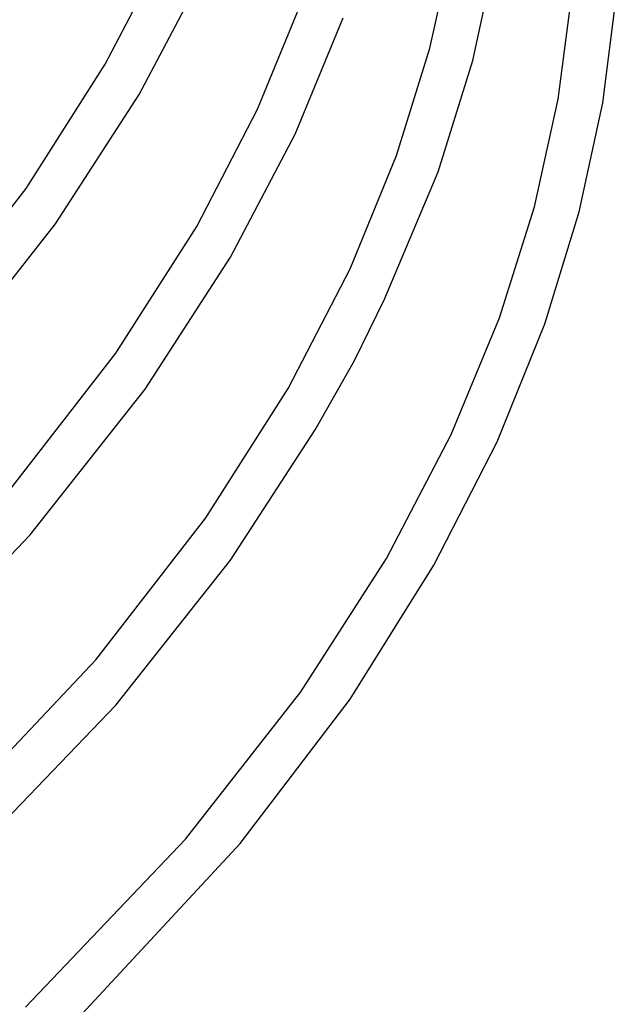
# Model space of a CAD drawing. Header units: millimetres. Extents: x -470 to 470, y -236 to 403.
# Tile 77 of 107: x 386 to 440, y -98 to -10. Entities that reach past the tile are written whole.
import ezdxf

# ---------------------------------------------------------------- set-up
doc = ezdxf.new("R2010")
doc.units = ezdxf.units.MM
doc.layers.add('THICK', color=7, linetype='Continuous')

msp = doc.modelspace()

# ---------------------------------------------------------------- linework, layer by layer
at = {"layer": 'THICK'}
for p, q in [((393.765, -13.808), (399.119, -3.479)), ((422.886, -12.35), (424.934, -2.969)), ((426.732, -13.455), (428.864, -3.718)), ((396.811, -16.53), (402.495, -5.705)), ((407.417, -17.823), (411.51, -7.844)), ((434.375, -16.939), (435.598, -7.566)), ((438.38, -17.255), (439.598, -7.729)), ((410.781, -20.075), (415.113, -9.64)), ((419.886, -21.99), (422.886, -12.35)), ((386.651, -24.97), (393.765, -13.808)), ((423.61, -23.453), (426.732, -13.455)), ((389.309, -28.14), (396.811, -16.53)), ((432.249, -26.607), (434.375, -16.939)), ((436.265, -27.063), (438.38, -17.255)), ((401.962, -28.357), (407.417, -17.823)), ((404.989, -31.113), (410.781, -20.075)), ((415.716, -32.165), (419.886, -21.99)), ((418.814, -34.89), (423.61, -23.453)), ((377.136, -37.233), (386.651, -24.97)), ((429.129, -36.551), (432.249, -26.607)), ((433.179, -37.107), (436.265, -27.063)), ((379.193, -40.984), (389.309, -28.14)), ((394.712, -39.743), (401.962, -28.357)), ((397.341, -42.955), (404.989, -31.113)), ((410.16, -42.904), (415.716, -32.165)), ((416.116, -40.387), (418.814, -34.89)), ((424.793, -47.045), (429.129, -36.551)), ((428.899, -47.691), (433.179, -37.107)), ((385.023, -52.242), (394.712, -39.743)), ((412.596, -46.605), (416.116, -40.387)), ((387.033, -56.049), (397.341, -42.955)), ((402.774, -54.513), (410.16, -42.904)), ((404.98, -58.32), (412.596, -46.605)), ((418.994, -58.153), (424.793, -47.045)), ((423.245, -58.777), (428.899, -47.691)), ((392.913, -67.249), (402.774, -54.513)), ((373.023, -70.686), (387.033, -56.049)), ((394.694, -71.319), (404.98, -58.32)), ((411.303, -70.128), (418.994, -58.153)), ((415.726, -70.78), (423.245, -58.777)), ((378.952, -82.053), (392.913, -67.249)), ((400.953, -83.357), (411.303, -70.128)), ((380.489, -86.142), (394.694, -71.319)), ((405.851, -83.752), (415.726, -70.78)), ((386.603, -98.429), (400.953, -83.357)), ((391.662, -99.058), (405.851, -83.752))]:
    msp.add_line(p, q, dxfattribs=at)

doc.saveas('drawing.dxf')
